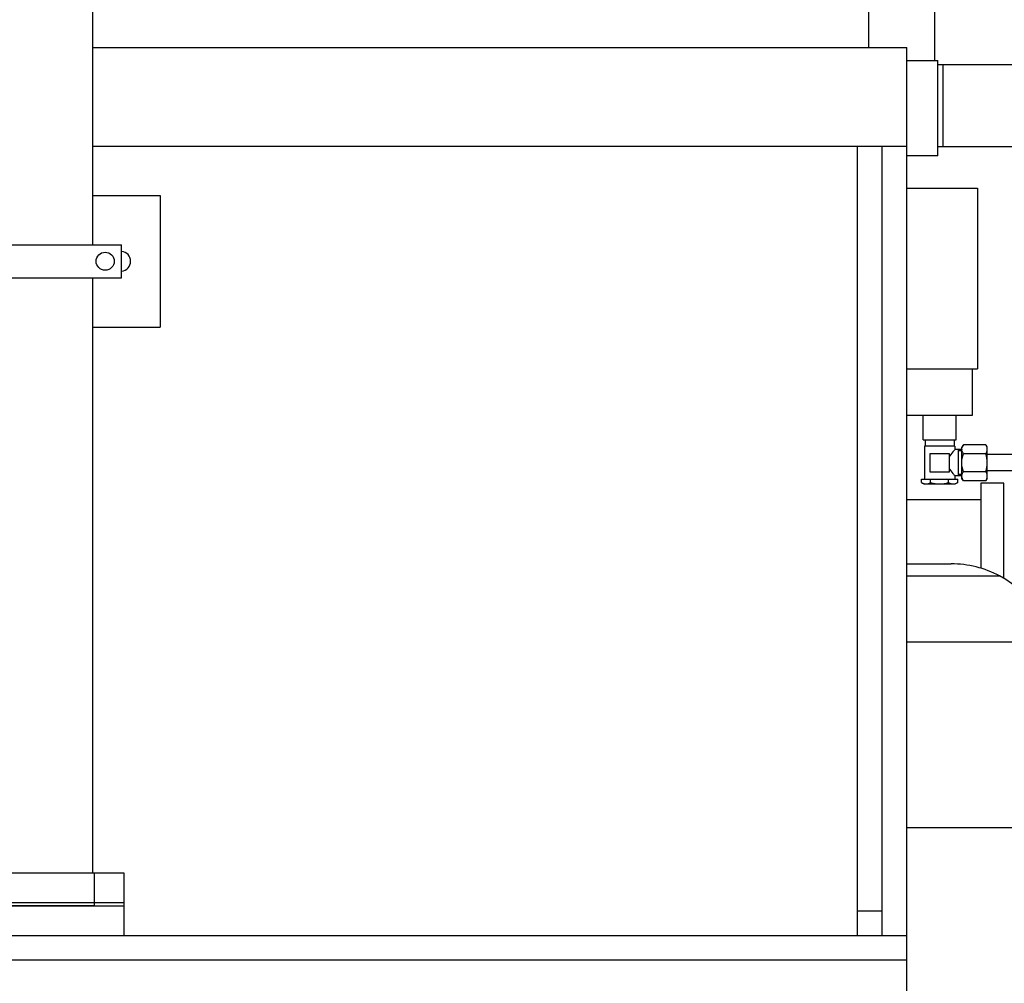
# Model space of a CAD drawing. Header units: millimetres. Extents: x 0 to 1189, y 0 to 841.
# Tile 9 of 136: x 462 to 486, y 232 to 256. Entities that reach past the tile are written whole.
import ezdxf
from ezdxf.enums import TextEntityAlignment as Align

# ---------------------------------------------------------------- set-up
doc = ezdxf.new("R2010")
doc.units = ezdxf.units.MM
doc.header["$LTSCALE"] = 65.395
doc.layers.get('0').update_dxf_attribs({"linetype": 'CONTINUOUS'})
for name, color, linetype in [('0006_713500_32_SIMPLE_D_PBL620', 7, 'CONTINUOUS'), ('1707_125001_01_SIMPLE_B_PBL570', 7, 'CONTINUOUS'), ('1907_153200_01_ABL578', 7, 'CONTINUOUS'), ('1907_153200_01_T1_PBL779', 7, 'CONTINUOUS'), ('1907_153200_261214_ABL535', 7, 'CONTINUOUS'), ('1907_153701_05_AC_PBL634', 7, 'CONTINUOUS'), ('1907_153701_16_PBL640', 7, 'CONTINUOUS'), ('1907_153701_33_PBL627', 7, 'CONTINUOUS'), ('1997_000000_TLKGS_MARKETING_ABL548', 7, 'CONTINUOUS'), ('1997_030000_TLKGS_V_ABL549', 7, 'CONTINUOUS'), ('1997_100000_TLKGS_V_ABL550', 7, 'CONTINUOUS'), ('1997_111000_12_SIMPLE1_D_ABL551', 7, 'CONTINUOUS'), ('1997_111000_12_SIMPLE1_T1_D_PBL552', 7, 'CONTINUOUS'), ('1997_122000_06_SIMPLE1_A_ABL636', 7, 'CONTINUOUS'), ('1997_122000_06_SIMPLE1_T1_A_PBL637', 7, 'CONTINUOUS'), ('1997_200000_TLKGS_V_ABL594', 7, 'CONTINUOUS'), ('1997_252000_06_SIMPLE1_T1_X_PBL655', 7, 'CONTINUOUS'), ('1997_252000_06_SIMPLE1_X_ABL654', 7, 'CONTINUOUS'), ('9M32C_GENSET_STD_GRUNDRAHMEN_ABL529', 7, 'CONTINUOUS'), ('9M32C_GENSET_STD_GRUNDRAHMEN_T1_PBL530', 7, 'CONTINUOUS'), ('D3870-A2-L-10_PBL616', 7, 'CONTINUOUS'), ('links_19_VBL528', 7, 'CONTINUOUS'), ('N4011-C128X91_PBL579', 7, 'CONTINUOUS'), ('N4251-B128X90_PBL577', 7, 'CONTINUOUS'), ('SKA-10X1_5_PBL618', 7, 'CONTINUOUS'), ('SVH10LR_PBL612', 7, 'CONTINUOUS')]:
    doc.layers.add(name, color=color, linetype=linetype)
doc.styles.get("Standard").update_dxf_attribs({"font": 'txt', "width": 0.6})
doc.dimstyles.new('DIMSTYLE_4', dxfattribs={"dimtxt": 3.5, "dimasz": 3.5, "dimexe": 1.8, "dimexo": 0, "dimgap": 0.875, "dimtad": 1, "dimlfac": 25, "dimdsep": 46, "dimtxsty": 'Standard', "dimblk": '_FILLED', "dimblk1": '_FILLED', "dimblk2": '_FILLED', "dimcen": 0.09, "dimadec": 0, "dimazin": 0, "dimtp": 2, "dimtm": 2, "dimtfac": 1, "dimtofl": 0, "dimtmove": 0, "dimatfit": 3, "dimldrblk": '_FILLED', "dimfxl": 1, "dimtolj": 1, "dimarcsym": 0})

# ---------------------------------------------------------------- blocks, each defined once
blk = doc.blocks.new('_FILLED')
at = {"color": 0, "linetype": 'ByBlock'}
blk.add_solid([(0, 0), (-1, 0.1671), (-1, -0.1671)], dxfattribs=at)
blk = doc.blocks.new('*D20')
at = {"color": 2, "linetype": 'Continuous'}
for p, q in [((284.458, 286.971), (284.458, 186.376)), ((515.418, 273.855), (515.418, 186.376)), ((284.458, 188.176), (399.938, 188.176)), ((515.418, 188.176), (399.938, 188.176))]:
    blk.add_line(p, q, dxfattribs=at)
at = {"color": 2, "linetype": 'Continuous', "xscale": 3.5, "yscale": 3.5, "zscale": 3.5, "rotation": 180}
blk.add_blockref('_FILLED', (284.458, 188.176), dxfattribs=at)
at = {"color": 2, "linetype": 'Continuous', "xscale": 3.5, "yscale": 3.5, "zscale": 3.5}
blk.add_blockref('_FILLED', (515.418, 188.176), dxfattribs=at)
at = {"color": 2, "linetype": 'Continuous', "width": 0.672619}
blk.add_text('5774', height=3.5, dxfattribs=at).set_placement((399.938, 189.051), align=Align.CENTER)
blk = doc.blocks.new('9M32C_GENSET_STD_GRUNDRAHMEN_T1_PBL530', base_point=(299.238, 229.971))
at = {"layer": '9M32C_GENSET_STD_GRUNDRAHMEN_T1_PBL530', "color": 7, "linetype": 'Continuous'}
for p, q in [((463.578, 255.171), (483.378, 255.171)), ((483.378, 206.371), (483.378, 255.171)), ((463.578, 252.771), (483.378, 252.771)), ((482.178, 233.571), (482.178, 252.771)), ((482.778, 233.571), (482.778, 252.771)), ((485.738, 244.571), (485.178, 244.571)), ((485.178, 244.571), (485.178, 242.505)), ((485.738, 242.262), (485.738, 244.571)), ((485.178, 244.171), (483.378, 244.171)), ((459.218, 234.291), (464.338, 234.291)), ((464.338, 233.571), (464.338, 234.291)), ((482.178, 234.171), (482.778, 234.171)), ((101.378, 233.571), (483.378, 233.571)), ((483.378, 232.971), (101.378, 232.971))]:
    blk.add_line(p, q, dxfattribs=at)
blk = doc.blocks.new('9M32C_GENSET_STD_GRUNDRAHMEN_ABL529', base_point=(299.238, 229.971))
at = {"layer": '9M32C_GENSET_STD_GRUNDRAHMEN_T1_PBL530'}
blk.add_blockref('9M32C_GENSET_STD_GRUNDRAHMEN_T1_PBL530', (299.238, 229.971), dxfattribs=at)
blk = doc.blocks.new('1707_125001_01_SIMPLE_B_PBL570', base_point=(485.903, 236.611))
at = {"layer": '1707_125001_01_SIMPLE_B_PBL570', "color": 7, "linetype": 'Continuous'}
for p, q in [((483.378, 242.611), (484.458, 242.611)), ((483.378, 242.319), (485.635, 242.319)), ((486.978, 240.091), (486.978, 236.191)), ((486.978, 236.191), (483.378, 236.191)), ((488.427, 233.571), (486.978, 236.191)), ((486.978, 236.191), (487.644, 233.571)), ((488.081, 231.851), (488.138, 231.626)), ((486.938, 231.491), (488.138, 231.491)), ((486.938, 230.611), (488.138, 230.611))]:
    blk.add_line(p, q, dxfattribs=at)
at = {"layer": '1707_125001_01_SIMPLE_B_PBL570', "color": 9, "linetype": 'Continuous'}
blk.add_line((483.378, 240.719), (486.898, 240.719), dxfattribs=at)
at = {"layer": '1707_125001_01_SIMPLE_B_PBL570', "color": 7, "linetype": 'Continuous'}
for start, end in [(62.15, 90), (0, 62.1457)]:
    blk.add_arc((484.458, 240.091), 2.52, start, end, dxfattribs=at)
blk = doc.blocks.new('N4251-B128X90_PBL577', base_point=(461.778, 234.331))
at = {"layer": 'N4251-B128X90_PBL577', "color": 7, "linetype": 'Continuous'}
for p, q in [((464.338, 234.371), (459.218, 234.371)), ((459.218, 234.291), (459.218, 234.371)), ((463.618, 234.291), (459.938, 234.291)), ((464.338, 234.291), (464.338, 234.371))]:
    blk.add_line(p, q, dxfattribs=at)
at = {"layer": 'N4251-B128X90_PBL577', "color": 9, "linetype": 'Continuous'}
for p, q in [((459.938, 234.291), (459.938, 234.371)), ((463.618, 234.291), (463.618, 234.371))]:
    blk.add_line(p, q, dxfattribs=at)
blk = doc.blocks.new('N4011-C128X91_PBL579', base_point=(461.778, 234.731))
at = {"layer": 'N4011-C128X91_PBL579', "color": 7, "linetype": 'Continuous'}
for p, q in [((464.338, 235.091), (459.218, 235.091)), ((459.218, 234.371), (459.218, 235.091)), ((464.338, 234.371), (464.338, 235.091)), ((464.338, 234.371), (459.218, 234.371))]:
    blk.add_line(p, q, dxfattribs=at)
at = {"layer": 'N4011-C128X91_PBL579', "color": 9, "linetype": 'Continuous'}
for p, q in [((459.938, 234.371), (459.938, 235.091)), ((463.618, 234.371), (463.618, 235.091))]:
    blk.add_line(p, q, dxfattribs=at)
blk = doc.blocks.new('1907_153200_01_T1_PBL779', base_point=(461.778, 274.371))
at = {"layer": '1907_153200_01_T1_PBL779', "color": 7, "linetype": 'Continuous'}
for p, q in [((463.578, 250.371), (463.578, 295.971)), ((463.578, 235.091), (463.578, 249.571))]:
    blk.add_line(p, q, dxfattribs=at)
blk = doc.blocks.new('1907_153200_01_ABL578', base_point=(461.778, 274.371))
at = {"layer": '1907_153200_01_T1_PBL779'}
blk.add_blockref('1907_153200_01_T1_PBL779', (461.778, 274.371), dxfattribs=at)
at = {"layer": 'N4011-C128X91_PBL579'}
blk.add_blockref('N4011-C128X91_PBL579', (461.778, 234.731), dxfattribs=at)
blk = doc.blocks.new('SVH10LR_PBL612', base_point=(484.228, 245.091))
at = {"layer": 'SVH10LR_PBL612', "color": 7, "linetype": 'Continuous'}
for p, q in [((483.828, 245.631), (483.828, 245.471)), ((484.528, 245.631), (484.528, 245.471)), ((484.548, 245.471), (483.808, 245.471)), ((483.808, 245.471), (483.808, 244.671)), ((483.95, 245.299), (484.406, 245.299)), ((483.95, 244.843), (483.95, 245.299)), ((484.406, 245.299), (484.406, 244.843)), ((484.548, 245.471), (484.548, 245.391)), ((484.718, 245.391), (484.548, 245.391)), ((484.628, 245.391), (484.628, 244.751)), ((484.406, 244.843), (483.95, 244.843)), ((483.739, 244.671), (484.617, 244.671)), ((483.739, 244.591), (483.739, 244.671)), ((483.739, 244.591), (483.808, 244.551)), ((483.958, 244.591), (483.958, 244.671)), ((484.397, 244.591), (484.397, 244.671)), ((484.718, 244.751), (484.548, 244.751)), ((484.548, 244.751), (484.548, 244.671)), ((484.617, 244.591), (484.548, 244.551)), ((484.617, 244.591), (484.617, 244.671)), ((484.548, 244.551), (483.808, 244.551))]:
    blk.add_line(p, q, dxfattribs=at)
at = {"layer": 'SVH10LR_PBL612', "color": 2, "linetype": 'Continuous'}
for p, q in [((484.718, 245.361), (484.628, 245.361)), ((484.718, 244.781), (484.628, 244.781))]:
    blk.add_line(p, q, dxfattribs=at)
at = {"layer": 'SVH10LR_PBL612', "color": 7, "linetype": 'Continuous'}
for points, knots in [([(484.548, 245.391), (484.532, 245.373), (484.481, 245.313), (484.433, 245.25), (484.406, 245.204)], [0, 0, 0, 0, 0.309571, 1, 1, 1, 1]), ([(484.406, 244.939), (484.433, 244.892), (484.481, 244.83), (484.532, 244.77), (484.548, 244.751)], [0, 0, 0, 0, 0.690437, 1, 1, 1, 1]), ([(483.739, 244.591), (483.772, 244.572), (483.849, 244.542), (483.925, 244.572), (483.958, 244.591)], [0, 0, 0, 0, 0.5, 1, 1, 1, 1]), ([(483.958, 244.591), (484.03, 244.571), (484.178, 244.544), (484.326, 244.571), (484.397, 244.591)], [0, 0, 0, 0, 0.5, 1, 1, 1, 1]), ([(484.397, 244.591), (484.431, 244.572), (484.507, 244.542), (484.584, 244.572), (484.617, 244.591)], [0, 0, 0, 0, 0.5, 1, 1, 1, 1])]:
    blk.add_open_spline(points, degree=3, knots=knots, dxfattribs=at)
blk = doc.blocks.new('D3870-A2-L-10_PBL616', base_point=(485.028, 245.071))
at = {"layer": 'D3870-A2-L-10_PBL616', "color": 7, "linetype": 'Continuous'}
for p, q in [((484.755, 245.51), (484.718, 245.451)), ((484.718, 244.691), (484.718, 245.451)), ((485.304, 245.51), (484.755, 245.51)), ((485.304, 245.291), (484.755, 245.291)), ((485.338, 245.451), (485.304, 245.51)), ((485.338, 244.691), (485.338, 245.451)), ((485.304, 244.852), (484.755, 244.852)), ((484.755, 244.633), (484.718, 244.691)), ((485.304, 244.633), (484.755, 244.633)), ((485.338, 244.691), (485.304, 244.633))]:
    blk.add_line(p, q, dxfattribs=at)
for centre, start, end in [((484.87, 245.4), 180.0049, 183.3642), ((484.87, 244.742), 176.6358, 179.9951)]:
    blk.add_arc(centre, 0.152, start, end, dxfattribs=at)
for points, knots in [([(484.718, 245.4), (484.718, 245.41), (484.722, 245.449), (484.739, 245.485), (484.755, 245.51)], [0, 0, 0, 0, 0.239943, 1, 1, 1, 1]), ([(484.755, 245.291), (484.75, 245.299), (484.732, 245.33), (484.72, 245.365), (484.718, 245.392)], [0, 0, 0, 0, 0.263805, 1, 1, 1, 1]), ([(485.338, 245.4), (485.338, 245.41), (485.335, 245.448), (485.319, 245.485), (485.304, 245.51)], [0, 0, 0, 0, 0.241275, 1, 1, 1, 1]), ([(485.304, 245.291), (485.309, 245.3), (485.327, 245.333), (485.338, 245.372), (485.338, 245.4)], [0, 0, 0, 0, 0.263017, 1, 1, 1, 1]), ([(484.718, 244.751), (484.719, 244.76), (484.724, 244.796), (484.74, 244.829), (484.755, 244.852)], [0, 0, 0, 0, 0.239782, 1, 1, 1, 1]), ([(485.338, 244.742), (485.338, 244.752), (485.335, 244.79), (485.319, 244.827), (485.304, 244.852)], [0, 0, 0, 0, 0.241275, 1, 1, 1, 1]), ([(484.755, 244.633), (484.749, 244.641), (484.73, 244.675), (484.718, 244.714), (484.718, 244.742)], [0, 0, 0, 0, 0.264854, 1, 1, 1, 1]), ([(485.304, 244.633), (485.309, 244.641), (485.327, 244.675), (485.338, 244.714), (485.338, 244.742)], [0, 0, 0, 0, 0.263017, 1, 1, 1, 1])]:
    blk.add_open_spline(points, degree=3, knots=knots, dxfattribs=at)
for points in [[(484.718, 245.071), (484.718, 245.146), (484.733, 245.22), (484.755, 245.291)], [(485.338, 245.071), (485.338, 245.145), (485.325, 245.22), (485.304, 245.291)], [(484.755, 244.852), (484.733, 244.923), (484.718, 244.997), (484.718, 245.071)], [(485.304, 244.852), (485.325, 244.923), (485.338, 244.997), (485.338, 245.071)]]:
    blk.add_open_spline(points, degree=3, dxfattribs=at)
blk = doc.blocks.new('SKA-10X1_5_PBL618', base_point=(485.698, 245.071))
at = {"layer": 'SKA-10X1_5_PBL618', "color": 7, "linetype": 'Continuous'}
for p, q in [((486.037, 245.271), (485.338, 245.271)), ((486.058, 245.235), (486.037, 245.271)), ((486.037, 245.271), (486.037, 244.871)), ((486.058, 245.235), (486.058, 244.907)), ((486.037, 244.871), (485.338, 244.871)), ((486.058, 244.907), (486.037, 244.871))]:
    blk.add_line(p, q, dxfattribs=at)
blk = doc.blocks.new('0006_713500_32_SIMPLE_D_PBL620', base_point=(484.238, 248.691))
at = {"layer": '0006_713500_32_SIMPLE_D_PBL620', "color": 7, "linetype": 'Continuous'}
for p, q in [((483.378, 251.751), (485.098, 251.751)), ((485.098, 251.751), (485.098, 247.351)), ((483.378, 247.351), (485.098, 247.351)), ((484.978, 246.231), (484.978, 247.351)), ((483.378, 246.231), (484.978, 246.231)), ((483.778, 245.631), (483.778, 246.231)), ((484.578, 245.631), (484.578, 246.231)), ((483.778, 245.631), (484.578, 245.631))]:
    blk.add_line(p, q, dxfattribs=at)
blk = doc.blocks.new('1907_153701_33_PBL627', base_point=(461.498, 249.971))
at = {"layer": '1907_153701_33_PBL627', "color": 7, "linetype": 'Continuous'}
for p, q in [((457.778, 251.571), (459.978, 251.571)), ((463.578, 251.571), (465.218, 251.571)), ((465.218, 251.571), (465.218, 248.371)), ((459.258, 250.211), (459.278, 250.211)), ((459.278, 249.731), (459.258, 249.731)), ((457.778, 248.371), (459.978, 248.371)), ((463.578, 248.371), (465.218, 248.371))]:
    blk.add_line(p, q, dxfattribs=at)
at = {"layer": '1907_153701_33_PBL627', "color": 9, "linetype": 'Continuous'}
blk.add_line((458.978, 251.571), (458.978, 248.371), dxfattribs=at)
at = {"layer": '1907_153701_33_PBL627', "color": 7, "linetype": 'Continuous'}
for centre, start, end in [((459.258, 249.971), 90, 270), ((464.258, 249.971), 274.8675, 85.1325)]:
    blk.add_arc(centre, 0.24, start, end, dxfattribs=at)
blk = doc.blocks.new('1907_153701_05_AC_PBL634', base_point=(461.778, 249.971))
at = {"layer": '1907_153701_05_AC_PBL634', "color": 7, "linetype": 'Continuous'}
for p, q in [((459.278, 250.371), (464.278, 250.371)), ((459.278, 249.571), (459.278, 250.371)), ((464.278, 249.571), (464.278, 250.371)), ((459.278, 249.571), (464.278, 249.571))]:
    blk.add_line(p, q, dxfattribs=at)
for centre in [(459.678, 249.971), (463.878, 249.971)]:
    blk.add_circle(centre, 0.22, dxfattribs=at)
blk = doc.blocks.new('1907_153701_16_PBL640', base_point=(486.518, 253.758))
at = {"layer": '1907_153701_16_PBL640', "color": 7, "linetype": 'Continuous'}
for p, q in [((484.138, 254.758), (488.898, 254.758)), ((484.138, 252.758), (488.898, 252.758))]:
    blk.add_line(p, q, dxfattribs=at)
at = {"layer": '1907_153701_16_PBL640', "color": 9, "linetype": 'Continuous'}
for p, q in [((484.267, 252.758), (484.267, 254.758)), ((486.907, 252.758), (486.907, 254.758)), ((487.218, 252.758), (487.218, 254.758))]:
    blk.add_line(p, q, dxfattribs=at)
at = {"layer": '1907_153701_16_PBL640', "color": 7, "linetype": 'Continuous'}
blk.add_arc((488.178, 253.758), 0.24, 94.3262, 265.6738, dxfattribs=at)
blk = doc.blocks.new('1907_153200_261214_ABL535', base_point=(480.341, 288.491))
at = {"layer": '0006_713500_32_SIMPLE_D_PBL620'}
blk.add_blockref('0006_713500_32_SIMPLE_D_PBL620', (484.238, 248.691), dxfattribs=at)
at = {"layer": '1707_125001_01_SIMPLE_B_PBL570'}
blk.add_blockref('1707_125001_01_SIMPLE_B_PBL570', (485.903, 236.611), dxfattribs=at)
at = {"layer": '1907_153200_01_ABL578'}
blk.add_blockref('1907_153200_01_ABL578', (461.778, 274.371), dxfattribs=at)
at = {"layer": '1907_153701_05_AC_PBL634'}
blk.add_blockref('1907_153701_05_AC_PBL634', (461.778, 249.971), dxfattribs=at)
at = {"layer": '1907_153701_16_PBL640'}
blk.add_blockref('1907_153701_16_PBL640', (486.518, 253.758), dxfattribs=at)
at = {"layer": '1907_153701_33_PBL627'}
blk.add_blockref('1907_153701_33_PBL627', (461.498, 249.971), dxfattribs=at)
at = {"layer": 'D3870-A2-L-10_PBL616'}
blk.add_blockref('D3870-A2-L-10_PBL616', (485.028, 245.071), dxfattribs=at)
at = {"layer": 'N4251-B128X90_PBL577'}
blk.add_blockref('N4251-B128X90_PBL577', (461.778, 234.331), dxfattribs=at)
at = {"layer": 'SKA-10X1_5_PBL618'}
blk.add_blockref('SKA-10X1_5_PBL618', (485.698, 245.071), dxfattribs=at)
at = {"layer": 'SVH10LR_PBL612'}
blk.add_blockref('SVH10LR_PBL612', (484.228, 245.091), dxfattribs=at)
blk = doc.blocks.new('1997_111000_12_SIMPLE1_T1_D_PBL552', base_point=(370.318, 292.671))
at = {"layer": '1997_111000_12_SIMPLE1_T1_D_PBL552', "color": 7, "linetype": 'Continuous'}
blk.add_line((482.458, 255.171), (482.458, 270.907), dxfattribs=at)
blk = doc.blocks.new('1997_111000_12_SIMPLE1_D_ABL551', base_point=(370.318, 292.671))
at = {"layer": '1997_111000_12_SIMPLE1_T1_D_PBL552'}
blk.add_blockref('1997_111000_12_SIMPLE1_T1_D_PBL552', (370.318, 292.671), dxfattribs=at)
blk = doc.blocks.new('1997_122000_06_SIMPLE1_T1_A_PBL637', base_point=(483.758, 253.691))
at = {"layer": '1997_122000_06_SIMPLE1_T1_A_PBL637', "color": 7, "linetype": 'Continuous'}
for p, q in [((483.378, 254.851), (484.138, 254.851)), ((484.138, 252.531), (484.138, 254.851)), ((484.138, 252.531), (483.378, 252.531))]:
    blk.add_line(p, q, dxfattribs=at)
blk = doc.blocks.new('1997_122000_06_SIMPLE1_A_ABL636', base_point=(483.758, 253.691))
at = {"layer": '1997_122000_06_SIMPLE1_T1_A_PBL637'}
blk.add_blockref('1997_122000_06_SIMPLE1_T1_A_PBL637', (483.758, 253.691), dxfattribs=at)
blk = doc.blocks.new('1997_100000_TLKGS_V_ABL550', base_point=(376.818, 305.811))
at = {"layer": '1997_111000_12_SIMPLE1_D_ABL551'}
blk.add_blockref('1997_111000_12_SIMPLE1_D_ABL551', (370.318, 292.671), dxfattribs=at)
at = {"layer": '1997_122000_06_SIMPLE1_A_ABL636'}
blk.add_blockref('1997_122000_06_SIMPLE1_A_ABL636', (483.758, 253.691), dxfattribs=at)
blk = doc.blocks.new('1997_252000_06_SIMPLE1_T1_X_PBL655', base_point=(483.458, 278.011))
at = {"layer": '1997_252000_06_SIMPLE1_T1_X_PBL655', "color": 7, "linetype": 'Continuous'}
blk.add_line((484.058, 254.851), (484.058, 271.074), dxfattribs=at)
blk = doc.blocks.new('1997_252000_06_SIMPLE1_X_ABL654', base_point=(483.458, 278.011))
at = {"layer": '1997_252000_06_SIMPLE1_T1_X_PBL655'}
blk.add_blockref('1997_252000_06_SIMPLE1_T1_X_PBL655', (483.458, 278.011), dxfattribs=at)
blk = doc.blocks.new('1997_200000_TLKGS_V_ABL594', base_point=(381.352, 313.931))
at = {"layer": '1997_252000_06_SIMPLE1_X_ABL654'}
blk.add_blockref('1997_252000_06_SIMPLE1_X_ABL654', (483.458, 278.011), dxfattribs=at)
blk = doc.blocks.new('1997_030000_TLKGS_V_ABL549', base_point=(382.558, 315.491))
at = {"layer": '1997_100000_TLKGS_V_ABL550'}
blk.add_blockref('1997_100000_TLKGS_V_ABL550', (376.818, 305.811), dxfattribs=at)
at = {"layer": '1997_200000_TLKGS_V_ABL594'}
blk.add_blockref('1997_200000_TLKGS_V_ABL594', (381.352, 313.931), dxfattribs=at)
blk = doc.blocks.new('1997_000000_TLKGS_MARKETING_ABL548', base_point=(404.578, 322.013))
at = {"layer": '1997_030000_TLKGS_V_ABL549'}
blk.add_blockref('1997_030000_TLKGS_V_ABL549', (382.558, 315.491), dxfattribs=at)
blk = doc.blocks.new('LINKS_19_VBL528', base_point=(326.568, 308.871))
at = {"layer": '1907_153200_261214_ABL535'}
blk.add_blockref('1907_153200_261214_ABL535', (480.341, 288.491), dxfattribs=at)
at = {"layer": '1997_000000_TLKGS_MARKETING_ABL548'}
blk.add_blockref('1997_000000_TLKGS_MARKETING_ABL548', (404.578, 322.013), dxfattribs=at)
at = {"layer": '9M32C_GENSET_STD_GRUNDRAHMEN_ABL529'}
blk.add_blockref('9M32C_GENSET_STD_GRUNDRAHMEN_ABL529', (299.238, 229.971), dxfattribs=at)

msp = doc.modelspace()

# ---------------------------------------------------------------- block references
at = {"layer": 'links_19_VBL528'}
msp.add_blockref('LINKS_19_VBL528', (326.56753, 308.87135), dxfattribs=at)

# ---------------------------------------------------------------- dimensions: what is measured, and where the dimension line sits
at = {"color": 2, "linetype": 'Continuous'}
dim = msp.add_linear_dim(base=(515.41794, 188.17599), p1=(284.45794, 286.97135), p2=(515.41794, 273.85535), dimstyle='DIMSTYLE_4', dxfattribs=at)
dim.commit()
dim.dimension.update_dxf_attribs({"geometry": '*D20', "text_midpoint": (399.60462, 188.17599), "dimtype": 160})

doc.saveas('drawing.dxf')
